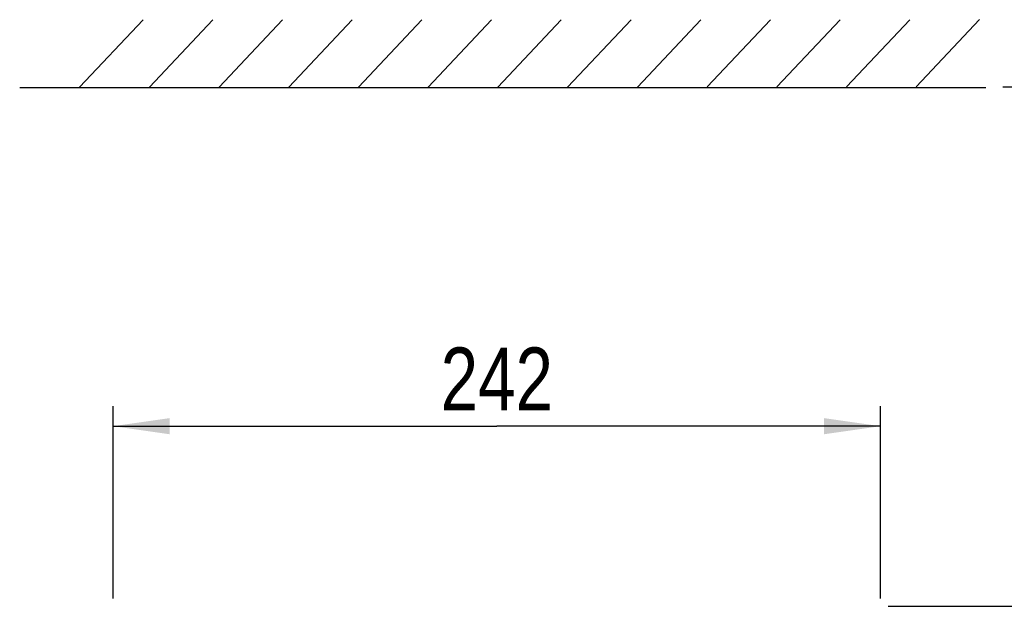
# Model space of a CAD drawing. Header units: inches. Extents: x 0 to 117, y 0 to 83.
# Tile 13 of 60: x 17 to 29, y 53 to 60. Entities that reach past the tile are written whole.
import ezdxf

# ---------------------------------------------------------------- set-up
doc = ezdxf.new("R2010")
doc.units = ezdxf.units.IN
doc.header["$LTSCALE"] = 6.431102
doc.header["$MEASUREMENT"] = 0
doc.layers.get('0').update_dxf_attribs({"linetype": 'CONTINUOUS'})
doc.styles.get("Standard").update_dxf_attribs({"font": 'txt', "width": 0.8})
doc.dimstyles.new('DIMSTYLE_1', dxfattribs={"dimtxt": 0.78125, "dimasz": 0.7, "dimexe": 0.18, "dimexo": 0.0625, "dimgap": 0.09, "dimtad": 1, "dimdec": 0, "dimzin": 4, "dimdsep": 46, "dimtxsty": 'STANDARD', "dimblk": '_FILLED', "dimblk1": '_FILLED', "dimblk2": '_FILLED', "dimcen": 0.09, "dimadec": 0, "dimazin": 0, "dimtfac": 1, "dimtdec": 0, "dimtofl": 0, "dimtmove": 0, "dimatfit": 3, "dimldrblk": '_FILLED', "dimfxl": 1, "dimtolj": 1, "dimtzin": 4, "dimarcsym": 0})

# ---------------------------------------------------------------- blocks, each defined once
blk = doc.blocks.new('_FILLED')
at = {"color": 0, "linetype": 'BYBLOCK'}
blk.add_solid([(0, 0), (-1, 0.143), (-1, -0.143)], dxfattribs=at)
blk = doc.blocks.new('*D0')
at = {"color": 7, "linetype": 'CONTINUOUS'}
for p, q in [((28.961, 59.477), (34.46, 59.477)), ((34.46, 59.477), (34.905, 59.477)), ((34.655, 59.477), (34.655, 56.252)), ((34.655, 53.027), (34.655, 56.252)), ((34.655, 56.252), (34.655, 47.703)), ((27.537, 53.027), (34.46, 53.027)), ((34.46, 53.027), (34.905, 53.027))]:
    blk.add_line(p, q, dxfattribs=at)
at = {"color": 7, "linetype": 'CONTINUOUS', "xscale": 0.7, "yscale": 0.7, "zscale": 0.7}
for p, rotation in [((34.655, 59.477), 90), ((34.655, 53.027), 270)]:
    blk.add_blockref('_FILLED', p, dxfattribs=dict(at, rotation=rotation))
at = {"color": 7, "linetype": 'CONTINUOUS', "insert": (33.678, 52.078), "char_height": 0.7812, "width": 5.625, "attachment_point": 3, "rotation": 90, "line_spacing_factor": 0.9}
blk.add_mtext('MIN 200\\PAIR SPACE\\POUTLET', dxfattribs=at)
blk = doc.blocks.new('*D6')
at = {"color": 7, "linetype": 'CONTINUOUS'}
for p, q in [((17.913, 53.124), (17.913, 55.513)), ((27.441, 53.124), (27.441, 55.513)), ((17.913, 55.263), (22.677, 55.263)), ((27.441, 55.263), (22.677, 55.263))]:
    blk.add_line(p, q, dxfattribs=at)
at = {"color": 7, "linetype": 'CONTINUOUS', "xscale": 0.7, "yscale": 0.7, "zscale": 0.7, "rotation": 180}
blk.add_blockref('_FILLED', (17.913, 55.263), dxfattribs=at)
at = {"color": 7, "linetype": 'CONTINUOUS', "xscale": 0.7, "yscale": 0.7, "zscale": 0.7}
blk.add_blockref('_FILLED', (27.441, 55.263), dxfattribs=at)
at = {"color": 7, "linetype": 'CONTINUOUS', "insert": (22.677, 56.24), "char_height": 0.7812, "width": 1.875, "attachment_point": 2, "line_spacing_factor": 0.9}
blk.add_mtext('242', dxfattribs=at)

msp = doc.modelspace()

# ---------------------------------------------------------------- linework, layer by layer
at = {"color": 7, "linetype": 'CONTINUOUS'}
for p, q in [((17.497, 59.474), (18.284, 60.309)), ((18.363, 59.474), (19.149, 60.309)), ((19.229, 59.474), (20.015, 60.31)), ((20.094, 59.475), (20.881, 60.31)), ((20.96, 59.475), (21.746, 60.31)), ((21.825, 59.475), (22.612, 60.311)), ((22.691, 59.476), (23.477, 60.311)), ((23.556, 59.476), (24.343, 60.311)), ((24.422, 59.476), (25.208, 60.312)), ((25.287, 59.477), (26.074, 60.312)), ((26.153, 59.477), (26.939, 60.312)), ((27.018, 59.477), (27.805, 60.312)), ((27.884, 59.477), (28.67, 60.313)), ((16.753, 59.47), (28.75, 59.47))]:
    msp.add_line(p, q, dxfattribs=at)

# ---------------------------------------------------------------- dimensions: what is measured, and where the dimension line sits
dim = msp.add_linear_dim(base=(34.655, 59.477), p1=(27.537, 53.027), p2=(28.961, 59.477), angle=90, text='MIN 200\\PAIR SPACE\\POUTLET', dimstyle='DIMSTYLE_1', dxfattribs=at)
dim.commit()
dim.dimension.update_dxf_attribs({"geometry": '*D0', "text_midpoint": (37.061, 45.075), "dimtype": 160})
dim = msp.add_linear_dim(base=(27.441, 55.263), p1=(17.913, 53.124), p2=(27.441, 53.124), dimstyle='DIMSTYLE_1', dxfattribs=at)
dim.commit()
dim.dimension.update_dxf_attribs({"geometry": '*D6', "text_midpoint": (21.74, 55.849), "dimtype": 160})

doc.saveas('drawing.dxf')
